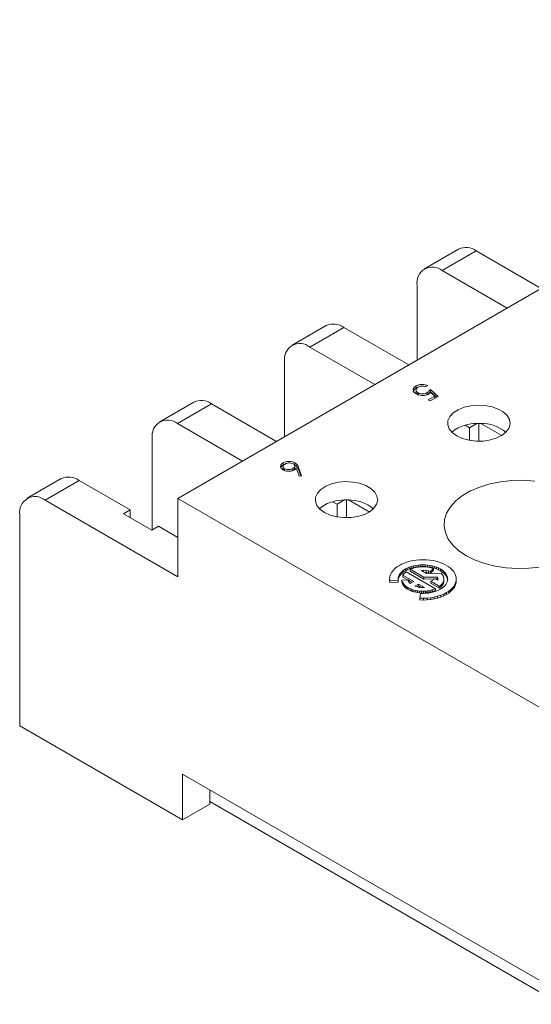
# Model space of a CAD drawing. Header units: inches. Extents: x 0.09 to 9.04, y 0 to 5.41.
# Tile 1 of 19: x 0.09 to 0.86, y 0.2 to 1.67. Entities that reach past the tile are written whole.
import ezdxf

# ---------------------------------------------------------------- set-up
doc = ezdxf.new("R2010")
doc.units = ezdxf.units.IN
doc.header["$MEASUREMENT"] = 0

msp = doc.modelspace()

# ---------------------------------------------------------------- linework, layer by layer
at = {"color": 7, "linetype": 'Continuous', "lineweight": 15}
for p, q in [((0.3298, 0.9516), (1.5687, 1.6667)), ((0.7496, 1.324), (0.6987, 1.2946)), ((0.7762, 1.3214), (0.7253, 1.292)), ((0.7762, 1.3214), (0.8733, 1.2653)), ((0.8224, 1.2359), (0.7253, 1.292)), ((0.6876, 1.1581), (0.6876, 1.2702)), ((0.5516, 1.2097), (0.5007, 1.1803)), ((0.5782, 1.2071), (0.5273, 1.1777)), ((0.5782, 1.2071), (0.6753, 1.151)), ((0.6244, 1.1216), (0.5273, 1.1777)), ((0.4896, 1.0438), (0.4896, 1.1559)), ((0.6863, 1.1163), (0.6863, 1.1196)), ((0.7035, 1.12), (0.7009, 1.1185)), ((0.6861, 1.1139), (0.6861, 1.1098)), ((0.6892, 1.106), (0.6892, 1.1092)), ((0.7027, 1.1063), (0.7027, 1.1096)), ((0.7043, 1.0988), (0.7142, 1.1045)), ((0.7192, 1.104), (0.7073, 1.0971)), ((0.7076, 1.1141), (0.7192, 1.104)), ((0.7076, 1.1109), (0.7076, 1.1141)), ((0.7076, 1.1109), (0.717, 1.1027)), ((0.7142, 1.1045), (0.7081, 1.1099)), ((0.7142, 1.1013), (0.7142, 1.1045)), ((0.3536, 1.0954), (0.3027, 1.066)), ((0.3803, 1.0928), (0.3293, 1.0634)), ((0.3803, 1.0928), (0.4774, 1.0367)), ((0.7073, 1.0971), (0.7043, 1.0988)), ((0.7071, 1.0972), (0.7142, 1.1013)), ((0.4264, 1.0073), (0.3293, 1.0634)), ((0.7659, 1.0571), (0.7594, 1.0609)), ((0.7771, 1.0636), (0.7659, 1.0571)), ((0.78, 1.0637), (0.78, 1.037)), ((0.8142, 1.0456), (0.7829, 1.0636)), ((0.7659, 1.0571), (0.7659, 1.0383)), ((0.2916, 0.9045), (0.2916, 1.0416)), ((0.4873, 1.0014), (0.4873, 1.0047)), ((0.4873, 1.0014), (0.4893, 1.0022)), ((0.504, 1.0018), (0.505, 1.0014)), ((0.5047, 0.9962), (0.5047, 1.0003)), ((0.505, 1.0014), (0.505, 1.0047)), ((0.4873, 0.9994), (0.4873, 0.9953)), ((0.4896, 0.9926), (0.4896, 0.9959)), ((0.502, 0.993), (0.502, 0.9963)), ((0.5113, 0.9849), (0.5072, 0.9962)), ((0.5103, 0.9979), (0.5149, 0.9851)), ((0.5103, 0.9946), (0.5103, 0.9979)), ((0.5103, 0.9946), (0.5137, 0.9851)), ((0.1556, 0.9811), (0.1047, 0.9517)), ((0.1823, 0.9785), (0.1314, 0.9491)), ((0.1823, 0.9785), (0.2586, 0.9344)), ((0.5149, 0.9851), (0.5113, 0.9849)), ((0.3298, 0.8345), (0.1314, 0.9491)), ((0.3298, 0.9516), (0.3298, 0.8345)), ((0.9096, 0.6168), (0.3298, 0.9516)), ((0.5679, 0.9428), (0.5614, 0.9466)), ((0.5791, 0.9493), (0.5679, 0.9428)), ((0.5679, 0.9428), (0.5679, 0.924)), ((0.582, 0.9494), (0.582, 0.9227)), ((0.6162, 0.9313), (0.5849, 0.9493)), ((0.0936, 0.9273), (0.0936, 0.6116)), ((0.2586, 0.9344), (0.2487, 0.9287)), ((0.2487, 0.9287), (0.2912, 0.9042)), ((0.2586, 0.9344), (0.2586, 0.923)), ((0.2912, 0.9042), (0.3011, 0.9099)), ((0.3011, 0.9099), (0.3298, 0.8933)), ((0.6644, 0.8533), (0.6611, 0.8515)), ((0.6681, 0.8549), (0.6644, 0.8533)), ((0.6722, 0.8563), (0.6681, 0.8549)), ((0.6766, 0.8576), (0.6722, 0.8563)), ((0.6813, 0.8586), (0.6766, 0.8576)), ((0.6862, 0.8593), (0.6813, 0.8586)), ((0.6912, 0.8598), (0.6862, 0.8593)), ((0.6964, 0.8599), (0.6912, 0.8598)), ((0.7015, 0.8598), (0.6964, 0.8599)), ((0.7066, 0.8593), (0.7015, 0.8598)), ((0.7115, 0.8586), (0.7066, 0.8593)), ((0.7162, 0.8576), (0.7115, 0.8586)), ((0.7206, 0.8563), (0.7162, 0.8576)), ((0.7246, 0.8549), (0.7206, 0.8563)), ((0.7283, 0.8533), (0.7246, 0.8549)), ((0.7316, 0.8515), (0.7283, 0.8533)), ((0.6495, 0.841), (0.6479, 0.8379)), ((0.6517, 0.8439), (0.6495, 0.841)), ((0.6544, 0.8467), (0.6517, 0.8439)), ((0.6575, 0.8492), (0.6544, 0.8467)), ((0.6611, 0.8515), (0.6575, 0.8492)), ((0.6615, 0.8383), (0.6631, 0.8405)), ((0.6631, 0.8405), (0.6651, 0.8426)), ((0.6631, 0.8405), (0.6631, 0.8378)), ((0.6631, 0.8378), (0.6651, 0.8398)), ((0.6651, 0.8426), (0.6675, 0.8444)), ((0.6651, 0.8426), (0.6651, 0.8398)), ((0.6651, 0.8398), (0.6675, 0.8417)), ((0.6685, 0.8396), (0.6665, 0.8369)), ((0.6675, 0.8444), (0.6701, 0.8462)), ((0.6675, 0.8444), (0.6675, 0.8417)), ((0.6675, 0.8417), (0.6701, 0.8434)), ((0.6712, 0.8421), (0.6685, 0.8396)), ((0.6701, 0.8462), (0.6728, 0.8475)), ((0.6701, 0.8462), (0.6701, 0.8434)), ((0.6701, 0.8434), (0.6728, 0.8448)), ((0.7154, 0.8166), (0.6712, 0.8421)), ((0.6728, 0.8475), (0.6757, 0.8488)), ((0.6728, 0.8475), (0.6728, 0.8448)), ((0.6728, 0.8448), (0.6757, 0.8461)), ((0.6757, 0.8488), (0.6788, 0.8499)), ((0.6757, 0.8488), (0.6757, 0.8461)), ((0.6757, 0.8461), (0.6788, 0.8472)), ((0.681, 0.847), (0.6773, 0.8456)), ((0.6773, 0.8456), (0.6978, 0.8338)), ((0.6773, 0.8456), (0.6773, 0.8429)), ((0.6773, 0.8429), (0.6978, 0.831)), ((0.6788, 0.8499), (0.6821, 0.8508)), ((0.6788, 0.8499), (0.6788, 0.8472)), ((0.6788, 0.8472), (0.6821, 0.8481)), ((0.6852, 0.8481), (0.681, 0.847)), ((0.6821, 0.8508), (0.6856, 0.8515)), ((0.6821, 0.8508), (0.6821, 0.8481)), ((0.6821, 0.8481), (0.6856, 0.8488)), ((0.6897, 0.8489), (0.6852, 0.8481)), ((0.6856, 0.8515), (0.6891, 0.852)), ((0.6856, 0.8515), (0.6856, 0.8488)), ((0.6856, 0.8488), (0.6891, 0.8493)), ((0.6891, 0.852), (0.6927, 0.8523)), ((0.6891, 0.852), (0.6891, 0.8493)), ((0.6891, 0.8493), (0.6927, 0.8496)), ((0.6944, 0.8492), (0.6897, 0.8489)), ((0.6927, 0.8523), (0.6963, 0.8524)), ((0.6927, 0.8523), (0.6927, 0.8496)), ((0.6927, 0.8496), (0.6963, 0.8497)), ((0.6936, 0.844), (0.6973, 0.8441)), ((0.7019, 0.8392), (0.6936, 0.844)), ((0.6992, 0.8492), (0.6944, 0.8492)), ((0.6963, 0.8524), (0.6998, 0.8523)), ((0.6963, 0.8524), (0.6963, 0.8497)), ((0.6963, 0.8497), (0.6998, 0.8496)), ((0.6973, 0.8441), (0.701, 0.8438)), ((0.6973, 0.8441), (0.6973, 0.8419)), ((0.6983, 0.8413), (0.701, 0.8411)), ((0.7038, 0.8488), (0.6992, 0.8492)), ((0.6998, 0.8523), (0.7034, 0.852)), ((0.6998, 0.8523), (0.6998, 0.8496)), ((0.6998, 0.8496), (0.7034, 0.8493)), ((0.701, 0.8438), (0.7046, 0.8432)), ((0.701, 0.8438), (0.701, 0.8411)), ((0.701, 0.8411), (0.7046, 0.8405)), ((0.7239, 0.8399), (0.7019, 0.8392)), ((0.7034, 0.852), (0.707, 0.8515)), ((0.7034, 0.852), (0.7034, 0.8493)), ((0.7034, 0.8493), (0.707, 0.8488)), ((0.7082, 0.8479), (0.7038, 0.8488)), ((0.7046, 0.8432), (0.7079, 0.8422)), ((0.7046, 0.8432), (0.7046, 0.8405)), ((0.7046, 0.8405), (0.7079, 0.8395)), ((0.707, 0.8515), (0.7104, 0.8508)), ((0.707, 0.8515), (0.707, 0.8488)), ((0.707, 0.8488), (0.7104, 0.8481)), ((0.7079, 0.8422), (0.7122, 0.8468)), ((0.7079, 0.8395), (0.7122, 0.8441)), ((0.7079, 0.8422), (0.7079, 0.8395)), ((0.7122, 0.8468), (0.7082, 0.8479)), ((0.7104, 0.8508), (0.7138, 0.8499)), ((0.7104, 0.8508), (0.7104, 0.8481)), ((0.7104, 0.8481), (0.7138, 0.8472)), ((0.7122, 0.8468), (0.7122, 0.8441)), ((0.7138, 0.8499), (0.7169, 0.8488)), ((0.7138, 0.8499), (0.7138, 0.8472)), ((0.7138, 0.8472), (0.7169, 0.8461)), ((0.7169, 0.8488), (0.7198, 0.8476)), ((0.7169, 0.8488), (0.7169, 0.8461)), ((0.7169, 0.8461), (0.7198, 0.8449)), ((0.7198, 0.8476), (0.7225, 0.8462)), ((0.7198, 0.8476), (0.7198, 0.8449)), ((0.7198, 0.8449), (0.7225, 0.8434)), ((0.7225, 0.8462), (0.7249, 0.8446)), ((0.7225, 0.8462), (0.7225, 0.8434)), ((0.7225, 0.8434), (0.7249, 0.8419)), ((0.7257, 0.8376), (0.7239, 0.8399)), ((0.7249, 0.8446), (0.7271, 0.8429)), ((0.7249, 0.8446), (0.7249, 0.8419)), ((0.7249, 0.8419), (0.7271, 0.8402)), ((0.7271, 0.8429), (0.729, 0.8411)), ((0.7271, 0.8429), (0.7271, 0.8402)), ((0.7271, 0.8402), (0.729, 0.8384)), ((0.729, 0.8411), (0.7306, 0.8392)), ((0.729, 0.8411), (0.729, 0.8384)), ((0.7306, 0.8392), (0.7318, 0.8372)), ((0.7306, 0.8392), (0.7306, 0.8365)), ((0.7349, 0.8495), (0.7316, 0.8515)), ((0.7378, 0.8472), (0.7349, 0.8495)), ((0.7403, 0.8448), (0.7378, 0.8472)), ((0.7425, 0.8422), (0.7403, 0.8448)), ((0.7441, 0.8395), (0.7425, 0.8422)), ((0.7453, 0.8367), (0.7441, 0.8395)), ((0.6469, 0.8348), (0.6465, 0.8317)), ((0.6465, 0.8317), (0.6467, 0.8286)), ((0.6465, 0.8317), (0.6465, 0.829)), ((0.6465, 0.829), (0.6467, 0.8259)), ((0.6467, 0.8286), (0.6594, 0.8291)), ((0.6467, 0.8286), (0.6467, 0.8259)), ((0.6467, 0.8259), (0.6594, 0.8264)), ((0.6479, 0.8379), (0.6469, 0.8348)), ((0.6593, 0.8314), (0.6596, 0.8337)), ((0.6594, 0.8291), (0.6593, 0.8314)), ((0.6594, 0.8295), (0.6596, 0.831)), ((0.6594, 0.8291), (0.6594, 0.8264)), ((0.6596, 0.8337), (0.6603, 0.836)), ((0.6596, 0.8337), (0.6596, 0.831)), ((0.6596, 0.831), (0.6603, 0.8333)), ((0.6603, 0.836), (0.6615, 0.8383)), ((0.6603, 0.836), (0.6603, 0.8333)), ((0.6603, 0.8333), (0.6615, 0.8356)), ((0.6615, 0.8383), (0.6615, 0.8356)), ((0.6615, 0.8356), (0.6631, 0.8378)), ((0.6741, 0.8299), (0.6649, 0.8296)), ((0.6649, 0.8296), (0.6653, 0.828)), ((0.6649, 0.8296), (0.6649, 0.8269)), ((0.6649, 0.8269), (0.6653, 0.8253)), ((0.6653, 0.828), (0.6659, 0.8265)), ((0.6653, 0.828), (0.6653, 0.8253)), ((0.6653, 0.8253), (0.6659, 0.8238)), ((0.6659, 0.8265), (0.6667, 0.825)), ((0.6659, 0.8265), (0.6659, 0.8238)), ((0.6659, 0.8238), (0.6667, 0.8222)), ((0.6665, 0.8369), (0.6829, 0.8273)), ((0.6665, 0.8369), (0.6665, 0.8341)), ((0.6665, 0.8341), (0.6737, 0.8299)), ((0.6667, 0.825), (0.6677, 0.8235)), ((0.6667, 0.825), (0.6667, 0.8222)), ((0.6745, 0.8284), (0.6741, 0.8299)), ((0.6742, 0.8297), (0.6805, 0.826)), ((0.6752, 0.827), (0.6745, 0.8284)), ((0.6762, 0.8255), (0.6752, 0.827)), ((0.6775, 0.8242), (0.6762, 0.8255)), ((0.6829, 0.8273), (0.6775, 0.8242)), ((0.6978, 0.8338), (0.7182, 0.834)), ((0.6978, 0.8338), (0.6978, 0.831)), ((0.6978, 0.831), (0.7143, 0.8312)), ((0.7149, 0.8316), (0.7081, 0.8277)), ((0.7081, 0.8277), (0.7213, 0.82)), ((0.7081, 0.8277), (0.7081, 0.8249)), ((0.7081, 0.8249), (0.7213, 0.8173)), ((0.7186, 0.8294), (0.7149, 0.8316)), ((0.7154, 0.8312), (0.7182, 0.8313)), ((0.7182, 0.834), (0.7186, 0.8329)), ((0.7182, 0.834), (0.7182, 0.8313)), ((0.7182, 0.8313), (0.7186, 0.8301)), ((0.7186, 0.8329), (0.7188, 0.8317)), ((0.7186, 0.8329), (0.7186, 0.8301)), ((0.7188, 0.8306), (0.7186, 0.8294)), ((0.7186, 0.8301), (0.7186, 0.8298)), ((0.7188, 0.8317), (0.7188, 0.8306)), ((0.7238, 0.8222), (0.7257, 0.8245)), ((0.727, 0.8351), (0.7257, 0.8376)), ((0.7257, 0.8245), (0.727, 0.8271)), ((0.7257, 0.8245), (0.7257, 0.8218)), ((0.7257, 0.8218), (0.727, 0.8244)), ((0.7277, 0.8325), (0.727, 0.8351)), ((0.727, 0.8271), (0.7277, 0.8298)), ((0.727, 0.8271), (0.727, 0.8244)), ((0.727, 0.8244), (0.7277, 0.827)), ((0.7277, 0.8298), (0.7277, 0.8325)), ((0.7277, 0.8298), (0.7277, 0.827)), ((0.729, 0.8384), (0.7306, 0.8365)), ((0.7306, 0.8365), (0.7318, 0.8345)), ((0.7318, 0.8248), (0.7306, 0.8228)), ((0.7318, 0.8372), (0.7327, 0.8352)), ((0.7318, 0.8372), (0.7318, 0.8345)), ((0.7318, 0.8345), (0.7327, 0.8324)), ((0.7327, 0.8269), (0.7318, 0.8248)), ((0.7327, 0.8352), (0.7332, 0.8331)), ((0.7327, 0.8352), (0.7327, 0.8324)), ((0.7327, 0.8324), (0.7332, 0.8304)), ((0.7332, 0.829), (0.7327, 0.8269)), ((0.7332, 0.8331), (0.7334, 0.831)), ((0.7332, 0.8331), (0.7332, 0.8304)), ((0.7334, 0.831), (0.7332, 0.829)), ((0.7332, 0.8304), (0.7333, 0.8297)), ((0.7441, 0.8228), (0.7453, 0.8256)), ((0.746, 0.8339), (0.7453, 0.8367)), ((0.7453, 0.8256), (0.746, 0.8284)), ((0.7453, 0.8229), (0.746, 0.8257)), ((0.7453, 0.8256), (0.7453, 0.8229)), ((0.7463, 0.8312), (0.746, 0.8339)), ((0.746, 0.8284), (0.7463, 0.8312)), ((0.746, 0.8257), (0.7463, 0.8284)), ((0.746, 0.8284), (0.746, 0.8257)), ((0.7463, 0.8312), (0.7463, 0.8284)), ((0.6667, 0.8222), (0.6677, 0.8207)), ((0.6677, 0.8235), (0.669, 0.822)), ((0.6677, 0.8235), (0.6677, 0.8207)), ((0.6677, 0.8207), (0.669, 0.8193)), ((0.669, 0.822), (0.6705, 0.8207)), ((0.669, 0.822), (0.669, 0.8193)), ((0.669, 0.8193), (0.6705, 0.8179)), ((0.6705, 0.8207), (0.6722, 0.8194)), ((0.6705, 0.8207), (0.6705, 0.8179)), ((0.6705, 0.8179), (0.6722, 0.8167)), ((0.6722, 0.8194), (0.6741, 0.8182)), ((0.6722, 0.8194), (0.6722, 0.8167)), ((0.6722, 0.8167), (0.6741, 0.8155)), ((0.6741, 0.8182), (0.6781, 0.8163)), ((0.6741, 0.8182), (0.6741, 0.8155)), ((0.6741, 0.8155), (0.6781, 0.8135)), ((0.6781, 0.8163), (0.6805, 0.8154)), ((0.6781, 0.8163), (0.6781, 0.8135)), ((0.6781, 0.8135), (0.6805, 0.8127)), ((0.6805, 0.8154), (0.683, 0.8146)), ((0.6805, 0.8154), (0.6805, 0.8127)), ((0.6805, 0.8127), (0.683, 0.8119)), ((0.683, 0.8146), (0.6856, 0.814)), ((0.683, 0.8146), (0.683, 0.8119)), ((0.683, 0.8119), (0.6856, 0.8113)), ((0.6898, 0.8235), (0.6843, 0.8203)), ((0.6843, 0.8203), (0.6876, 0.8193)), ((0.6856, 0.814), (0.6884, 0.8135)), ((0.6856, 0.814), (0.6856, 0.8113)), ((0.6856, 0.8113), (0.6884, 0.8108)), ((0.6898, 0.8207), (0.6874, 0.8193)), ((0.6876, 0.8193), (0.6912, 0.8186)), ((0.6884, 0.8135), (0.6913, 0.8132)), ((0.6884, 0.8135), (0.6884, 0.8108)), ((0.6884, 0.8108), (0.6913, 0.8104)), ((0.6987, 0.8183), (0.6898, 0.8235)), ((0.6898, 0.8235), (0.6898, 0.8207)), ((0.6939, 0.8184), (0.6898, 0.8207)), ((0.6912, 0.8186), (0.6949, 0.8183)), ((0.6913, 0.8132), (0.6942, 0.813)), ((0.6913, 0.8132), (0.6913, 0.8104)), ((0.6913, 0.8104), (0.6942, 0.8102)), ((0.6929, 0.8097), (0.6918, 0.8025)), ((0.6968, 0.8096), (0.6929, 0.8097)), ((0.6942, 0.813), (0.6971, 0.8129)), ((0.6942, 0.813), (0.6942, 0.8102)), ((0.6942, 0.8102), (0.6971, 0.8102)), ((0.6949, 0.8183), (0.6987, 0.8183)), ((0.7009, 0.8098), (0.6968, 0.8096)), ((0.6971, 0.8129), (0.7001, 0.813)), ((0.6971, 0.8129), (0.6971, 0.8102)), ((0.6971, 0.8102), (0.7001, 0.8103)), ((0.7001, 0.813), (0.7029, 0.8133)), ((0.7001, 0.813), (0.7001, 0.8103)), ((0.7001, 0.8103), (0.7029, 0.8106)), ((0.7049, 0.8102), (0.7009, 0.8098)), ((0.7029, 0.8133), (0.7057, 0.8137)), ((0.7029, 0.8133), (0.7029, 0.8106)), ((0.7029, 0.8106), (0.7057, 0.811)), ((0.7089, 0.8109), (0.7049, 0.8102)), ((0.7057, 0.8137), (0.7084, 0.8143)), ((0.7057, 0.8137), (0.7057, 0.811)), ((0.7057, 0.811), (0.7084, 0.8116)), ((0.7084, 0.8143), (0.7109, 0.815)), ((0.7084, 0.8143), (0.7084, 0.8116)), ((0.7084, 0.8116), (0.7109, 0.8122)), ((0.7127, 0.8118), (0.7089, 0.8109)), ((0.7109, 0.815), (0.7154, 0.8166)), ((0.7109, 0.815), (0.7109, 0.8122)), ((0.7109, 0.8122), (0.7154, 0.8139)), ((0.7163, 0.813), (0.7127, 0.8118)), ((0.7154, 0.8166), (0.7154, 0.8139)), ((0.7196, 0.8144), (0.7163, 0.813)), ((0.7225, 0.8159), (0.7196, 0.8144)), ((0.7213, 0.82), (0.7238, 0.8222)), ((0.7213, 0.82), (0.7213, 0.8173)), ((0.7213, 0.8173), (0.7238, 0.8194)), ((0.7249, 0.8174), (0.7225, 0.8159)), ((0.7238, 0.8222), (0.7238, 0.8194)), ((0.7238, 0.8194), (0.7257, 0.8218)), ((0.7271, 0.8191), (0.7249, 0.8174)), ((0.729, 0.8209), (0.7271, 0.8191)), ((0.7277, 0.8087), (0.7316, 0.8108)), ((0.7306, 0.8228), (0.729, 0.8209)), ((0.7316, 0.8108), (0.7349, 0.8129)), ((0.7316, 0.8108), (0.7316, 0.8081)), ((0.7316, 0.8081), (0.7349, 0.8101)), ((0.7349, 0.8129), (0.7378, 0.8151)), ((0.7349, 0.8129), (0.7349, 0.8101)), ((0.7349, 0.8101), (0.7378, 0.8124)), ((0.7378, 0.8151), (0.7403, 0.8176)), ((0.7378, 0.8151), (0.7378, 0.8124)), ((0.7378, 0.8124), (0.7403, 0.8148)), ((0.7403, 0.8176), (0.7425, 0.8201)), ((0.7403, 0.8176), (0.7403, 0.8148)), ((0.7403, 0.8148), (0.7425, 0.8174)), ((0.7425, 0.8201), (0.7441, 0.8228)), ((0.7425, 0.8174), (0.7441, 0.8201)), ((0.7425, 0.8201), (0.7425, 0.8174)), ((0.7441, 0.8201), (0.7453, 0.8229)), ((0.7441, 0.8228), (0.7441, 0.8201)), ((0.6918, 0.8025), (0.6972, 0.8024)), ((0.6918, 0.8025), (0.6918, 0.7998)), ((0.6918, 0.7998), (0.6972, 0.7997)), ((0.6972, 0.8024), (0.7026, 0.8026)), ((0.6972, 0.8024), (0.6972, 0.7997)), ((0.6972, 0.7997), (0.7026, 0.7999)), ((0.7026, 0.8026), (0.708, 0.8032)), ((0.7026, 0.8026), (0.7026, 0.7999)), ((0.7026, 0.7999), (0.708, 0.8004)), ((0.708, 0.8032), (0.7133, 0.8041)), ((0.708, 0.8032), (0.708, 0.8004)), ((0.708, 0.8004), (0.7133, 0.8014)), ((0.7133, 0.8041), (0.7184, 0.8053)), ((0.7133, 0.8041), (0.7133, 0.8014)), ((0.7133, 0.8014), (0.7184, 0.8026)), ((0.7184, 0.8053), (0.7232, 0.8069)), ((0.7184, 0.8053), (0.7184, 0.8026)), ((0.7184, 0.8026), (0.7232, 0.8042)), ((0.7232, 0.8069), (0.7277, 0.8087)), ((0.7232, 0.8069), (0.7232, 0.8042)), ((0.7232, 0.8042), (0.7277, 0.806)), ((0.7277, 0.8087), (0.7277, 0.806)), ((0.7277, 0.806), (0.7316, 0.8081)), ((0.0936, 0.6116), (0.3369, 0.4712)), ((0.3369, 0.5397), (0.9026, 0.2132)), ((0.3369, 0.4712), (0.3369, 0.5397)), ((0.3779, 0.4948), (0.3779, 0.5161)), ((0.3369, 0.4712), (0.3779, 0.4948)), ((0.9026, 0.1958), (0.3779, 0.4986))]:
    msp.add_line(p, q, dxfattribs=at)
at = {"color": 7, "linetype": 'Continuous', "lineweight": 15, "flags": 128}
for points in [[(0.747, 1.0449), (0.7555, 1.041), (0.7653, 1.0384), (0.7759, 1.0371), (0.7868, 1.0373), (0.7972, 1.0389), (0.8068, 1.0419), (0.8149, 1.046), (0.8211, 1.0512), (0.8251, 1.057), (0.8267, 1.0632), (0.8257, 1.0694), (0.8223, 1.0753), (0.8166, 1.0807), (0.809, 1.0851), (0.7997, 1.0884), (0.7894, 1.0903), (0.7787, 1.0909), (0.7679, 1.09), (0.7579, 1.0877), (0.749, 1.0841), (0.7418, 1.0794), (0.7366, 1.0739), (0.7338, 1.0679), (0.7335, 1.0616), (0.7357, 1.0555), (0.7403, 1.0498), (0.747, 1.0449)], [(0.549, 0.9306), (0.5575, 0.9267), (0.5673, 0.9241), (0.578, 0.9228), (0.5888, 0.923), (0.5992, 0.9246), (0.6088, 0.9276), (0.6169, 0.9317), (0.6231, 0.9369), (0.6271, 0.9427), (0.6287, 0.9489), (0.6277, 0.9551), (0.6243, 0.961), (0.6186, 0.9664), (0.611, 0.9708), (0.6017, 0.9741), (0.5915, 0.976), (0.5807, 0.9766), (0.5699, 0.9757), (0.5599, 0.9734), (0.551, 0.9698), (0.5438, 0.9651), (0.5386, 0.9596), (0.5358, 0.9536), (0.5355, 0.9473), (0.5377, 0.9412), (0.5423, 0.9355), (0.549, 0.9306)], [(0.8635, 0.9775), (0.8465, 0.9786), (0.8294, 0.9782), (0.8126, 0.9764), (0.7965, 0.9731), (0.7814, 0.9685), (0.7677, 0.9627), (0.7556, 0.9557), (0.7454, 0.9478), (0.7374, 0.939), (0.7318, 0.9297), (0.7286, 0.92), (0.728, 0.9102), (0.7299, 0.9004), (0.7343, 0.8908), (0.7411, 0.8818), (0.7502, 0.8734), (0.7614, 0.866)], [(0.7614, 0.866), (0.7743, 0.8595), (0.7888, 0.8543), (0.8045, 0.8503), (0.821, 0.8478), (0.838, 0.8467), (0.855, 0.8471), (0.8718, 0.8489)]]:
    msp.add_lwpolyline(points, dxfattribs=at)
at = {"color": 7, "linetype": 'Continuous', "lineweight": 15}
for centre, radius, start, end in [((0.7606, 1.2996), 0.0268, 54.3824, 114.3071), ((0.7106, 1.2739), 0.0233, 50.7967, 189.214), ((0.5626, 1.1853), 0.0268, 54.3824, 114.3071), ((0.5126, 1.1596), 0.0233, 50.7967, 189.214), ((0.3646, 1.071), 0.0268, 54.3824, 114.3071), ((0.3146, 1.0453), 0.0233, 50.7967, 189.214), ((0.7702, 1.0171), 0.0451, 103.9429, 132.5706), ((0.7795, 0.9887), 0.075, 91.8788, 105.6113), ((0.78, 0.9829), 0.0808, 87.9266, 92.0734), ((0.7841, 1.0076), 0.056, 49.6975, 91.1633), ((0.1666, 0.9567), 0.0268, 54.3824, 114.3071), ((0.1166, 0.931), 0.0233, 50.7967, 189.214), ((0.5722, 0.9028), 0.0451, 103.9429, 132.5706), ((0.5816, 0.8744), 0.075, 91.8788, 105.6113), ((0.582, 0.8686), 0.0808, 87.9266, 92.0734), ((0.5861, 0.8933), 0.056, 49.6975, 91.1633)]:
    msp.add_arc(centre, radius, start, end, dxfattribs=at)
for points, knots in [([(0.6865, 1.1078), (0.6851, 1.1087), (0.6824, 1.1107), (0.6815, 1.1142), (0.683, 1.1174), (0.6852, 1.1189), (0.6863, 1.1196)], [0, 0, 0, 0, 0.279894, 0.559306, 0.779426, 1, 1, 1, 1]), ([(0.6863, 1.1196), (0.6877, 1.1203), (0.6905, 1.1215), (0.6956, 1.1219), (0.7, 1.1213), (0.7024, 1.1204), (0.7035, 1.12)], [0, 0, 0, 0, 0.279632, 0.559041, 0.779372, 1, 1, 1, 1]), ([(0.7009, 1.1185), (0.6998, 1.1188), (0.6977, 1.1195), (0.6943, 1.1194), (0.6914, 1.1188), (0.6899, 1.1181), (0.6892, 1.1178)], [0, 0, 0, 0, 0.280006, 0.559203, 0.779604, 1, 1, 1, 1]), ([(0.6821, 1.1106), (0.6821, 1.1108), (0.6817, 1.112), (0.6832, 1.1141), (0.6853, 1.1156), (0.6863, 1.1163)], [0, 0, 0, 0, 0.100505, 0.549789, 1, 1, 1, 1]), ([(0.6892, 1.1178), (0.6882, 1.1171), (0.6863, 1.1157), (0.6859, 1.1131), (0.6868, 1.1108), (0.6884, 1.1098), (0.6892, 1.1092)], [0, 0, 0, 0, 0.279617, 0.559357, 0.779559, 1, 1, 1, 1]), ([(0.6862, 1.1102), (0.6862, 1.11), (0.6859, 1.1091), (0.6869, 1.1076), (0.6884, 1.1065), (0.6892, 1.106)], [0, 0, 0, 0, 0.110061, 0.554789, 1, 1, 1, 1]), ([(0.7052, 1.1076), (0.7037, 1.1068), (0.7006, 1.1054), (0.6949, 1.1051), (0.69, 1.106), (0.6876, 1.1072), (0.6865, 1.1078)], [0, 0, 0, 0, 0.279686, 0.559005, 0.779285, 1, 1, 1, 1]), ([(0.6892, 1.1092), (0.6903, 1.1087), (0.6925, 1.1077), (0.6967, 1.1075), (0.7002, 1.1083), (0.7019, 1.1091), (0.7027, 1.1096)], [0, 0, 0, 0, 0.279577, 0.558669, 0.779074, 1, 1, 1, 1]), ([(0.7027, 1.1096), (0.7038, 1.1104), (0.7058, 1.1118), (0.7071, 1.1134), (0.7076, 1.1141)], [0, 0, 0, 0, 0.559424, 1, 1, 1, 1]), ([(0.7027, 1.1063), (0.7038, 1.1071), (0.7058, 1.1085), (0.7071, 1.1102), (0.7076, 1.1109)], [0, 0, 0, 0, 0.559424, 1, 1, 1, 1]), ([(0.7081, 1.1099), (0.7076, 1.1094), (0.7068, 1.1086), (0.7057, 1.1079), (0.7052, 1.1076)], [0, 0, 0, 0, 0.560064, 1, 1, 1, 1]), ([(0.4871, 0.9943), (0.4859, 0.9951), (0.4836, 0.9968), (0.4831, 1), (0.4845, 1.0027), (0.4863, 1.004), (0.4873, 1.0047)], [0, 0, 0, 0, 0.279693, 0.558958, 0.779486, 1, 1, 1, 1]), ([(0.484, 0.998), (0.4842, 0.9985), (0.4847, 0.9998), (0.4863, 1.0008), (0.4873, 1.0014)], [0, 0, 0, 0, 0.359514, 1, 1, 1, 1]), ([(0.4873, 1.0047), (0.4888, 1.0054), (0.4917, 1.0067), (0.497, 1.007), (0.5017, 1.0063), (0.5039, 1.0052), (0.505, 1.0047)], [0, 0, 0, 0, 0.279672, 0.559096, 0.779558, 1, 1, 1, 1]), ([(0.4902, 1.0029), (0.4893, 1.0023), (0.4877, 1.0012), (0.4871, 0.9991), (0.4877, 0.9972), (0.489, 0.9963), (0.4896, 0.9959)], [0, 0, 0, 0, 0.280022, 0.559893, 0.780009, 1, 1, 1, 1]), ([(0.5023, 1.0032), (0.5013, 1.0037), (0.4992, 1.0045), (0.4956, 1.0046), (0.4924, 1.004), (0.4909, 1.0033), (0.4902, 1.0029)], [0, 0, 0, 0, 0.278993, 0.558795, 0.779267, 1, 1, 1, 1]), ([(0.502, 0.9963), (0.5028, 0.9969), (0.5044, 0.998), (0.5049, 1), (0.5042, 1.0019), (0.503, 1.0028), (0.5023, 1.0032)], [0, 0, 0, 0, 0.280131, 0.559468, 0.779693, 1, 1, 1, 1]), ([(0.505, 1.0047), (0.5065, 1.0035), (0.509, 1.0014), (0.5099, 0.999), (0.5103, 0.9979)], [0, 0, 0, 0, 0.558276, 1, 1, 1, 1]), ([(0.505, 1.0014), (0.5065, 1.0002), (0.509, 0.9982), (0.5099, 0.9957), (0.5103, 0.9946)], [0, 0, 0, 0, 0.558276, 1, 1, 1, 1]), ([(0.5044, 0.9943), (0.503, 0.9936), (0.5002, 0.9923), (0.495, 0.992), (0.4904, 0.9927), (0.4882, 0.9937), (0.4871, 0.9943)], [0, 0, 0, 0, 0.279638, 0.559326, 0.779527, 1, 1, 1, 1]), ([(0.4873, 0.9957), (0.4873, 0.9957), (0.4871, 0.9951), (0.4874, 0.9944), (0.4881, 0.9939), (0.4881, 0.9938)], [0, 0, 0, 0, 0.026604, 0.892467, 1, 1, 1, 1]), ([(0.4896, 0.9959), (0.4906, 0.9954), (0.4927, 0.9945), (0.4965, 0.9945), (0.4997, 0.9951), (0.5012, 0.9959), (0.502, 0.9963)], [0, 0, 0, 0, 0.278784, 0.558598, 0.779144, 1, 1, 1, 1]), ([(0.502, 0.993), (0.5028, 0.9936), (0.5044, 0.9946), (0.5046, 0.996), (0.5046, 0.9966)], [0, 0, 0, 0, 0.540654, 1, 1, 1, 1]), ([(0.5072, 0.9962), (0.5067, 0.9958), (0.5059, 0.9951), (0.5049, 0.9945), (0.5044, 0.9943)], [0, 0, 0, 0, 0.55991, 1, 1, 1, 1])]:
    msp.add_open_spline(points, degree=3, knots=knots, dxfattribs=at)

doc.saveas('drawing.dxf')
